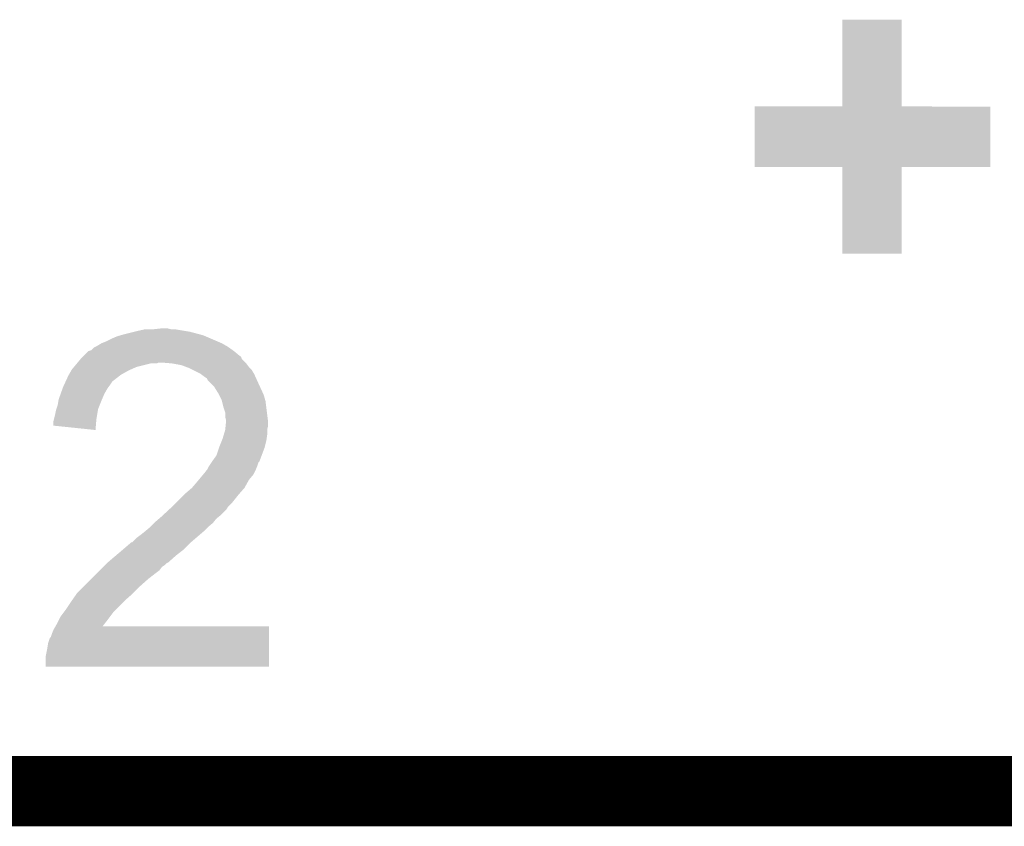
# Model space of a CAD drawing. Extents: x -1.3 to 24.2, y -3.9 to 53.4.
# Tile 39 of 43: x 11.5 to 14.3, y 45.9 to 48.3. Entities that reach past the tile are written whole.
import ezdxf

# ---------------------------------------------------------------- set-up
doc = ezdxf.new("R2010")
doc.units = 0
doc.layers.add('TPS_PRESSURE_CLICK_040MY_V1_007', color=14, linetype='CONTINUOUS')

msp = doc.modelspace()

# ---------------------------------------------------------------- linework, layer by layer
at = {"layer": 'TPS_PRESSURE_CLICK_040MY_V1_007', "const_width": 0.2032}
msp.add_lwpolyline([(7.68096, 46.04512), (15.17904, 46.04512)], dxfattribs=at)
at = {"layer": 'TPS_PRESSURE_CLICK_040MY_V1_007'}
for points in [[(13.843, 48.028882), (13.84302, 48.280298), (14.015742, 48.028882), (14.01572, 48.280298)], [(13.84302, 48.280298), (13.843022, 48.28032), (14.01572, 48.280298), (13.843022, 48.28032)], [(13.589, 47.853622), (13.58902, 48.028838), (14.272238, 47.853622), (14.27226, 48.028838)], [(13.58902, 48.028838), (13.589022, 48.02886), (14.27226, 48.028838), (14.015742, 48.02886)], [(13.589022, 48.02886), (13.843, 48.028882), (14.015742, 48.02886), (14.015742, 48.028882)], [(13.842978, 47.8536), (13.589, 47.853622), (14.272238, 47.8536), (14.272238, 47.853622)], [(13.84298, 47.853578), (13.842978, 47.8536), (14.01572, 47.853578), (14.272238, 47.8536)], [(13.843, 47.602162), (13.84298, 47.853578), (14.015698, 47.602162), (14.01572, 47.853578)], [(14.015698, 47.60214), (13.843, 47.602162), (14.015698, 47.60214), (14.015698, 47.602162)], [(11.7602, 47.36846), (11.79068, 47.37608), (11.981818, 47.36846), (11.95324, 47.37608)], [(11.79068, 47.37608), (11.80084, 47.37862), (11.95324, 47.37608), (11.938002, 47.37862)], [(11.80084, 47.37862), (11.823702, 47.3837), (11.938002, 47.37862), (11.907522, 47.3837)], [(11.8491, 47.3837), (11.871962, 47.38624), (11.897362, 47.3837), (11.887202, 47.38624)], [(11.683998, 47.33544), (11.696698, 47.34306), (12.058018, 47.33544), (12.044682, 47.34306)], [(11.696698, 47.34306), (11.7094, 47.34814), (12.044682, 47.34306), (12.03283, 47.34814)], [(11.7094, 47.34814), (11.72464, 47.35576), (12.03283, 47.34814), (12.01505, 47.35576)], [(11.72464, 47.35576), (11.74242, 47.363382), (12.01505, 47.35576), (11.997264, 47.363382)], [(11.74242, 47.363382), (11.751306, 47.36592), (11.997264, 47.363382), (11.991342, 47.36592)], [(11.751306, 47.36592), (11.7602, 47.36846), (11.991342, 47.36592), (11.981818, 47.36846)], [(11.645902, 47.307502), (11.658604, 47.3202), (12.095478, 47.307502), (12.08024, 47.3202)], [(11.658604, 47.3202), (11.666222, 47.322744), (12.08024, 47.3202), (12.07668, 47.322744)], [(11.666222, 47.322744), (11.673844, 47.330362), (12.07668, 47.322744), (12.066016, 47.330362)], [(11.673844, 47.330362), (11.678918, 47.3329), (12.066016, 47.330362), (12.062462, 47.3329)], [(11.678918, 47.3329), (11.683998, 47.33544), (12.062462, 47.3329), (12.058018, 47.33544)], [(11.625156, 47.28464), (11.627272, 47.287178), (11.856716, 47.28464), (11.861796, 47.287178)], [(11.627272, 47.28718), (11.635738, 47.297338), (12.11326, 47.28718), (12.103104, 47.297338)], [(11.627272, 47.287178), (11.627272, 47.28718), (11.861796, 47.287178), (11.869422, 47.28718)], [(11.635738, 47.297338), (11.643344, 47.304944), (12.103104, 47.297338), (12.100564, 47.304944)], [(11.643344, 47.304944), (11.64336, 47.30496), (12.100564, 47.304944), (12.098026, 47.30496)], [(11.64336, 47.30496), (11.645902, 47.307502), (12.098026, 47.30496), (12.095478, 47.307502)], [(11.899902, 47.28464), (11.869422, 47.28718), (12.1158, 47.28464), (12.11326, 47.28718)], [(11.601632, 47.25162), (11.608888, 47.26432), (11.752582, 47.25162), (11.77544, 47.26432)], [(11.608888, 47.26432), (11.61034, 47.266858), (11.77544, 47.26432), (11.78115, 47.266858)], [(11.61034, 47.266858), (11.61669, 47.27448), (11.78115, 47.266858), (11.798298, 47.27448)], [(11.61669, 47.27448), (11.625156, 47.28464), (11.798298, 47.27448), (11.838938, 47.28464)], [(11.899914, 47.284638), (11.899902, 47.28464), (12.1158, 47.284638), (12.1158, 47.28464)], [(11.927838, 47.27956), (11.899914, 47.284638), (12.119612, 47.27956), (12.1158, 47.284638)], [(11.941386, 47.27448), (11.927838, 47.27956), (12.123422, 47.27448), (12.119612, 47.27956)], [(11.94816, 47.27194), (11.941386, 47.27448), (12.125962, 47.27194), (12.123422, 47.27448)], [(11.958324, 47.266858), (11.94816, 47.27194), (12.131042, 47.266858), (12.125962, 47.27194)], [(11.983718, 47.25416), (11.958324, 47.266858), (12.13866, 47.25416), (12.131042, 47.266858)], [(11.588456, 47.22368), (11.591974, 47.2313), (11.7221, 47.22368), (11.72718, 47.2313)], [(11.591974, 47.2313), (11.593146, 47.233838), (11.72718, 47.2313), (11.72972, 47.233838)], [(11.593146, 47.233838), (11.60018, 47.249078), (11.72972, 47.233838), (11.749312, 47.249078)], [(11.60018, 47.249078), (11.601632, 47.25162), (11.749312, 47.249078), (11.752582, 47.25162)], [(11.983722, 47.254158), (11.983718, 47.25416), (12.13866, 47.254158), (12.13866, 47.25416)], [(11.99388, 47.24654), (11.983722, 47.254158), (12.142124, 47.24654), (12.13866, 47.254158)], [(12.001496, 47.24146), (11.99388, 47.24654), (12.144434, 47.24146), (12.142124, 47.24654)], [(12.004038, 47.236384), (12.001496, 47.24146), (12.14674, 47.236384), (12.144434, 47.24146)], [(12.014202, 47.22622), (12.004038, 47.236384), (12.15136, 47.22622), (12.14674, 47.236384)], [(11.577684, 47.19574), (11.584032, 47.213518), (11.70432, 47.19574), (11.714478, 47.213518)], [(11.584032, 47.213518), (11.58494, 47.216058), (11.714478, 47.213518), (11.716382, 47.216058)], [(11.58494, 47.216058), (11.588456, 47.22368), (11.716382, 47.216058), (11.7221, 47.22368)], [(12.021818, 47.218602), (12.014202, 47.22622), (12.154878, 47.218602), (12.15136, 47.22622)], [(12.03452, 47.198278), (12.021818, 47.218602), (12.16426, 47.198278), (12.154878, 47.218602)], [(11.5697, 47.16526), (11.571818, 47.17796), (11.69162, 47.16526), (11.6967, 47.17796)], [(11.571818, 47.17796), (11.572242, 47.1805), (11.6967, 47.17796), (11.697788, 47.1805)], [(11.572242, 47.1805), (11.577684, 47.19574), (11.697788, 47.1805), (11.70432, 47.19574)], [(12.03706, 47.1932), (12.03452, 47.198278), (12.166602, 47.1932), (12.16426, 47.198278)], [(12.04468, 47.177962), (12.03706, 47.1932), (12.170954, 47.177962), (12.166602, 47.1932)], [(12.045318, 47.175418), (12.04468, 47.177962), (12.17168, 47.175418), (12.170954, 47.177962)], [(12.049762, 47.15764), (12.045318, 47.175418), (12.173904, 47.15764), (12.17168, 47.175418)], [(11.56208, 47.13732), (11.564622, 47.15002), (11.684, 47.13732), (11.686116, 47.15002)], [(11.564622, 47.15002), (11.565466, 47.152558), (11.686116, 47.15002), (11.68654, 47.152558)], [(11.565466, 47.152558), (11.5697, 47.16526), (11.68654, 47.152558), (11.69162, 47.16526)], [(12.054838, 47.142402), (12.049762, 47.15764), (12.175808, 47.142402), (12.173904, 47.15764)], [(11.557, 47.117002), (11.55827, 47.122082), (11.681032, 47.117002), (11.68146, 47.122082)], [(11.557, 47.10432), (11.557, 47.117002), (11.679966, 47.10432), (11.681032, 47.117002)], [(11.55827, 47.122082), (11.56208, 47.13732), (11.68146, 47.122082), (11.684, 47.13732)], [(12.05484, 47.129702), (12.054838, 47.142402), (12.177396, 47.129702), (12.175808, 47.142402)], [(12.05738, 47.119542), (12.05484, 47.129702), (12.178666, 47.119542), (12.177396, 47.129702)], [(12.056108, 47.104298), (12.057124, 47.114458), (12.1793, 47.104298), (12.1793, 47.114458)], [(12.057124, 47.114458), (12.05738, 47.116998), (12.1793, 47.114458), (12.178984, 47.116998)], [(12.05738, 47.116998), (12.05738, 47.119542), (12.178984, 47.116998), (12.178666, 47.119542)], [(11.678898, 47.091602), (11.557, 47.10432), (11.678898, 47.091602), (11.679966, 47.10432)], [(12.05103, 47.0789), (12.05484, 47.091602), (12.17676, 47.0789), (12.17676, 47.091602)], [(12.05484, 47.091602), (12.055092, 47.094138), (12.17676, 47.091602), (12.17676, 47.094138)], [(12.055092, 47.094138), (12.056108, 47.104298), (12.17676, 47.094138), (12.1793, 47.104298)], [(12.03706, 47.0408), (12.045188, 47.06112), (12.169138, 47.0408), (12.17422, 47.06112)], [(12.045188, 47.06112), (12.04722, 47.066198), (12.17422, 47.06112), (12.174944, 47.066198)], [(12.04722, 47.066198), (12.05103, 47.0789), (12.174944, 47.066198), (12.17676, 47.0789)], [(12.02944, 47.017942), (12.037058, 47.040798), (12.160564, 47.017942), (12.169138, 47.040798)], [(12.037058, 47.040798), (12.03706, 47.0408), (12.169138, 47.040798), (12.169138, 47.0408)], [(12.01674, 47.00016), (12.02944, 47.017942), (12.153896, 47.00016), (12.160564, 47.017942)], [(11.99049, 46.962062), (11.99896, 46.972226), (12.13612, 46.962062), (12.141202, 46.972226)], [(11.99896, 46.972226), (11.998982, 46.97476), (12.141202, 46.972226), (12.142468, 46.97476)], [(11.998982, 46.97476), (12.001506, 46.974774), (12.142468, 46.97476), (12.142476, 46.974774)], [(12.001506, 46.974774), (12.002768, 46.9773), (12.142476, 46.974774), (12.14374, 46.9773)], [(12.002768, 46.9773), (12.006582, 46.984922), (12.14374, 46.9773), (12.146788, 46.984922)], [(12.006582, 46.984922), (12.009966, 46.99), (12.146788, 46.984922), (12.14882, 46.99)], [(12.009966, 46.99), (12.015044, 46.997616), (12.14882, 46.99), (12.15136, 46.997616)], [(12.015044, 46.997616), (12.01674, 47.00016), (12.15136, 46.997616), (12.153896, 47.00016)], [(11.97356, 46.94174), (11.97779, 46.946818), (12.120596, 46.94174), (12.123418, 46.946818)], [(11.97779, 46.946818), (11.99049, 46.962062), (12.123418, 46.946818), (12.13612, 46.962062)], [(11.94054, 46.90872), (11.958322, 46.92396), (12.097384, 46.90872), (12.11072, 46.92396)], [(11.958322, 46.92396), (11.97356, 46.94174), (12.11072, 46.92396), (12.120596, 46.94174)], [(11.91006, 46.87824), (11.93546, 46.90364), (12.07262, 46.87824), (12.09294, 46.90364)], [(11.93546, 46.90364), (11.94054, 46.90872), (12.09294, 46.90364), (12.097384, 46.90872)], [(11.874888, 46.845218), (11.8913, 46.860458), (12.042138, 46.845218), (12.057378, 46.860458)], [(11.8913, 46.860458), (11.899508, 46.86808), (12.057378, 46.860458), (12.06246, 46.86808)], [(11.899508, 46.86808), (11.90498, 46.87316), (12.06246, 46.86808), (12.06754, 46.87316)], [(11.90498, 46.87316), (11.91006, 46.87824), (12.06754, 46.87316), (12.07262, 46.87824)], [(11.85164, 46.8249), (11.86349, 46.835058), (12.02131, 46.8249), (12.029438, 46.835058)], [(11.86349, 46.835058), (11.86942, 46.84014), (12.029438, 46.835058), (12.03579, 46.84014)], [(11.86942, 46.84014), (11.874888, 46.845218), (12.03579, 46.84014), (12.042138, 46.845218)], [(11.82116, 46.79696), (11.836398, 46.809658), (11.99134, 46.79696), (12.004038, 46.809658)], [(11.836398, 46.809658), (11.836402, 46.809662), (12.004038, 46.809658), (12.004042, 46.809662)], [(11.836402, 46.809662), (11.849098, 46.822358), (12.004042, 46.809662), (12.019278, 46.822358)], [(11.849098, 46.822358), (11.85164, 46.8249), (12.019278, 46.822358), (12.02131, 46.8249)], [(11.785606, 46.766486), (11.798302, 46.77918), (11.955784, 46.766486), (11.970594, 46.77918)], [(11.798302, 46.77918), (11.80846, 46.7868), (11.970594, 46.77918), (11.979484, 46.7868)], [(11.80846, 46.7868), (11.82116, 46.79696), (11.979484, 46.7868), (11.99134, 46.79696)], [(11.7475, 46.736), (11.759354, 46.74616), (11.922396, 46.736), (11.935458, 46.74616)], [(11.759354, 46.74616), (11.783066, 46.76648), (11.935458, 46.74616), (11.955778, 46.76648)], [(11.783066, 46.76648), (11.783912, 46.766482), (11.955778, 46.76648), (11.95578, 46.766482)], [(11.783912, 46.766482), (11.785606, 46.766486), (11.95578, 46.766482), (11.955784, 46.766486)], [(11.71448, 46.70806), (11.738494, 46.72838), (11.889738, 46.70806), (11.9126, 46.72838)], [(11.738494, 46.72838), (11.7475, 46.736), (11.9126, 46.72838), (11.922396, 46.736)], [(11.691618, 46.685198), (11.701778, 46.695358), (11.864338, 46.685198), (11.871958, 46.695358)], [(11.701778, 46.695358), (11.70686, 46.70044), (11.871958, 46.695358), (11.87958, 46.70044)], [(11.70686, 46.70044), (11.711938, 46.705518), (11.87958, 46.70044), (11.88466, 46.705518)], [(11.711938, 46.705518), (11.714478, 46.708058), (11.88466, 46.705518), (11.889736, 46.708058)], [(11.714478, 46.708058), (11.71448, 46.70806), (11.889736, 46.708058), (11.889738, 46.70806)], [(11.6459, 46.63948), (11.66622, 46.6598), (11.80846, 46.63948), (11.83132, 46.6598)], [(11.66622, 46.6598), (11.684, 46.67758), (11.83132, 46.6598), (11.85418, 46.67758)], [(11.684, 46.67758), (11.691618, 46.685198), (11.85418, 46.67758), (11.864338, 46.685198)], [(11.625582, 46.619162), (11.6459, 46.63948), (11.788142, 46.619162), (11.80846, 46.63948)], [(11.611356, 46.598842), (11.623802, 46.61662), (11.76528, 46.598842), (11.7856, 46.61662)], [(11.623802, 46.61662), (11.625582, 46.619162), (11.7856, 46.61662), (11.788142, 46.619162)], [(11.59256, 46.5709), (11.6078, 46.59376), (11.73734, 46.5709), (11.760198, 46.59376)], [(11.6078, 46.59376), (11.611356, 46.598842), (11.760198, 46.59376), (11.76528, 46.598842)], [(11.56716, 46.53026), (11.57478, 46.5455), (11.705196, 46.53026), (11.71702, 46.5455)], [(11.57478, 46.5455), (11.577322, 46.55058), (11.71702, 46.5455), (11.72083, 46.55058)], [(11.577322, 46.55058), (11.588748, 46.565818), (11.72083, 46.55058), (11.73226, 46.565818)], [(11.588748, 46.565818), (11.59256, 46.5709), (11.73226, 46.565818), (11.73734, 46.5709)], [(11.557, 46.512482), (11.562792, 46.522618), (12.181838, 46.512482), (12.18184, 46.522618)], [(11.562792, 46.522618), (11.562804, 46.52264), (12.18184, 46.522618), (11.699284, 46.52264)], [(11.562804, 46.52264), (11.56716, 46.53026), (11.699284, 46.52264), (11.705196, 46.53026)], [(11.541762, 46.474382), (11.546844, 46.489622), (12.18183, 46.474382), (12.181832, 46.489622)], [(11.546844, 46.489622), (11.54938, 46.492164), (12.181832, 46.489622), (12.181834, 46.492164)], [(11.54938, 46.492164), (11.55192, 46.49978), (12.181834, 46.492164), (12.181834, 46.49978)], [(11.55192, 46.49978), (11.557, 46.512482), (12.181834, 46.49978), (12.181838, 46.512482)], [(11.53414, 46.433742), (11.53922, 46.45914), (12.181822, 46.433742), (12.181828, 46.45914)], [(11.53922, 46.45914), (11.541762, 46.474382), (12.181828, 46.45914), (12.18183, 46.474382)], [(11.53414, 46.405822), (11.53414, 46.433742), (12.181818, 46.405822), (12.181822, 46.433742)], [(12.181818, 46.4058), (11.53414, 46.405822), (12.181818, 46.4058), (12.181818, 46.405822)]]:
    msp.add_solid(points, dxfattribs=at)

doc.saveas('drawing.dxf')
